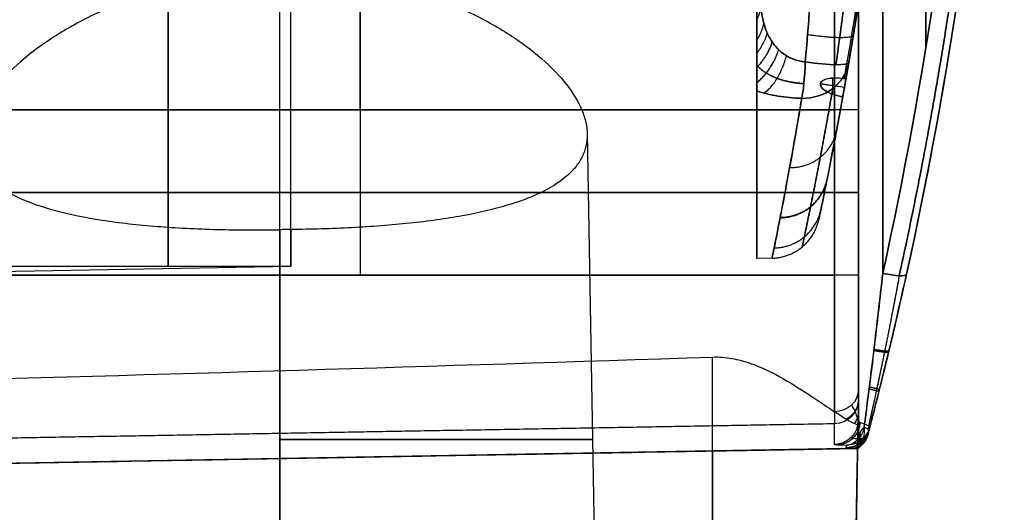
# Model space of a CAD drawing. Header units: millimetres. Extents: x 0 to 284, y -110 to 65.
# Tile 236 of 256: x 264 to 284, y -41 to -31. Entities that reach past the tile are written whole.
import ezdxf

# ---------------------------------------------------------------- set-up
doc = ezdxf.new("R2010")
doc.units = ezdxf.units.MM
doc.layers.add('Layer 01', color=18, linetype='Continuous', true_color=0x000000)

# ---------------------------------------------------------------- blocks, each defined once
blk = doc.blocks.new('Block 01')
at = {"layer": 'Layer 01'}
for p, q in [((278.913, -35.652), (278.913, 35.652)), ((280.464, -31.947, 13.702), (280.464, -32.279, 12.901)), ((280.473, -32.282, -12.897), (280.473, -31.947, -13.707)), ((280.712, -32.144, 13.333), (280.217, -32.069, 13.302)), ((280.712, -32.145, -13.331), (280.217, -32.07, -13.3)), ((270.754, -32.6, 26.234), (270.754, -36, 26.234)), ((270.754, -32.6, -26.234), (270.754, -36, -26.234)), ((275.422, -33.096, -13.7), (275.7, -49, -13.7)), ((280.509, -34.3, 26.063), (261, -34.3, 26.404)), ((261, -34.3, -26.404), (280.509, -34.3, -26.063)), ((269.326, -35.82), (258.18, -35.82)), ((269.326, -35.82), (259, -36)), ((279.224, -35.647), (278.913, -35.652)), ((269.1, -37.958, -25.61), (269.1, -50, -25.4)), ((280.742, -39.559), (246.5, -40.157)), ((280.983, -39.544, -13.7), (280.8, -50, -13.7)), ((269.1, -50, -2), (269.1, -39.763, -1.821))]:
    blk.add_line(p, q, dxfattribs=at)
at = {"layer": 'Layer 01', "extrusion": (-1, 0, 0)}
for centre, radius, start, end in [((0, 0, -266.805), 35.82, 270, 90), ((32.6, -32.6, -281), 7.036, 90, 180), ((32.6, -32.6, -280.509), 6.537, 90, 180), ((32.6, 32.6, -280.509), 6.537, 180, 270), ((36, 23, -281), 2.564, 5.2051, 90)]:
    blk.add_arc(centre, radius, start, end, dxfattribs=at)
at = {"layer": 'Layer 01', "extrusion": (-1, -1.87451e-18, 1.52238e-18)}
blk.add_arc((0, 0, -269.326), 35.82, 348.1634, 90, dxfattribs=at)
at = {"layer": 'Layer 01', "extrusion": (1, 0, 0)}
for centre, radius, start, end in [((0, 0, 278.913), 35.077, 113.8177, 151.2374), ((-32.6, 32.6, 281), 7.036, 270, 0), ((-32.6, 32.6, 270.754), 6.366, 270, 360), ((-32.6, -32.6, 270.754), 6.366, 360, 90)]:
    blk.add_arc(centre, radius, start, end, dxfattribs=at)
at = {"layer": 'Layer 01', "extrusion": (0, 0, -1)}
for centre, radius, start, end in [((-198.125, -17.5), 83.875, 180, 191.94096), ((-198.125, -17.5), 85.875, 180, 194.62709), ((-280.733, -39.059, -4.187), 0.5, 194.6271, 269)]:
    blk.add_arc(centre, radius, start, end, dxfattribs=at)
at = {"layer": 'Layer 01', "extrusion": (-1, 3.63312e-17, 2.28973e-16)}
blk.add_arc((0, 181.359, -281), 201.859, 276.79297, 281.23899, dxfattribs=at)
at = {"layer": 'Layer 01', "extrusion": (-1, 3.66863e-17, -2.32609e-16)}
blk.add_arc((0, -181.359, -281), 201.859, 78.86762, 83.20703, dxfattribs=at)
at = {"layer": 'Layer 01', "extrusion": (-1, -9.13859e-18, 0)}
blk.add_arc((0, -181.359, -281), 201.859, 78.86762, 83.20703, dxfattribs=at)
at = {"layer": 'Layer 01', "extrusion": (1, 4.35489e-17, 2.89998e-16)}
blk.add_arc((0, 181.359, 281.5), 201.359, 259.71243, 263.20703, dxfattribs=at)
at = {"layer": 'Layer 01', "extrusion": (1, -4.39498e-17, 2.92668e-16)}
blk.add_arc((0, -181.359, 281.5), 201.359, 96.79297, 100.28757, dxfattribs=at)
at = {"layer": 'Layer 01', "extrusion": (1, 1.78699e-47, 1.78699e-47)}
blk.add_arc((-32.6, -32.6, 281), 7.036, 360, 90, dxfattribs=at)
at = {"layer": 'Layer 01', "extrusion": (3.52661e-14, -0.481182, 0.876621)}
blk.add_arc((278, -34.668), 1, 335.8727, 360, dxfattribs=at)
at = {"layer": 'Layer 01', "extrusion": (4.16203e-13, 0.481182, 0.876621)}
blk.add_arc((-278, 34.668), 1, 155.8727, 180, dxfattribs=at)
at = {"layer": 'Layer 01', "extrusion": (0.994958, -0.025573, 0.096974)}
blk.add_arc((-24.256, -41.634, 277.804), 1, 204.8667, 261.0545, dxfattribs=at)
at = {"layer": 'Layer 01', "extrusion": (0.994958, -0.025573, -0.096974)}
blk.add_arc((-24.256, 41.634, 277.804), 1, 98.9455, 155.1333, dxfattribs=at)
at = {"layer": 'Layer 01', "extrusion": (-0.071522, -0.418652, 0.905326)}
blk.add_arc((281.118, 8.43, -19.97), 1, 279.7945, 360, dxfattribs=at)
at = {"layer": 'Layer 01', "extrusion": (-0.071522, -0.418652, -0.905326)}
blk.add_arc((281.118, -8.43, -19.97), 1, 360, 80.2055, dxfattribs=at)
at = {"layer": 'Layer 01', "extrusion": (0.166712, 0.975848, -0.141167)}
blk.add_arc((-281.118, -12.079, 17.999), 1, 180, 263.2783, dxfattribs=at)
at = {"layer": 'Layer 01', "extrusion": (0.166712, 0.975848, 0.141167)}
blk.add_arc((-281.118, 12.079, 17.999), 1, 96.7217, 180, dxfattribs=at)
at = {"layer": 'Layer 01', "extrusion": (0.161736, 0.911716, -0.377645)}
blk.add_arc((-282.011, 18.893, 11.06), 0.5, 270.0244, 89.9663, dxfattribs=at)
at = {"layer": 'Layer 01', "extrusion": (0.161736, 0.911716, 0.377645)}
for start, end in [(273.8327, 89.9756), (270.0337, 273.8327)]:
    blk.add_arc((-282.011, -18.893, 11.06), 0.5, start, end, dxfattribs=at)
at = {"layer": 'Layer 01', "extrusion": (1, 3.64562e-15, 5.08611e-30)}
blk.add_arc((0, 0, 278.913), 35.652, 154.6241, 205.3759, dxfattribs=at)
at = {"layer": 'Layer 01', "extrusion": (8.67747e-30, 1, -6.10623e-16)}
blk.add_arc((-280.5, -25.564, -32.6), 0.5, 180, 269, dxfattribs=at)
at = {"layer": 'Layer 01', "extrusion": (-1.08445e-17, -1, -1.06568e-17)}
blk.add_arc((280.5, 25.564, 32.6), 0.5, 0, 89, dxfattribs=at)
at = {"layer": 'Layer 01', "extrusion": (0, 1, -3.55271e-15)}
blk.add_arc((-280.5, -25.564, -34.3), 0.5, 180, 269, dxfattribs=at)
at = {"layer": 'Layer 01', "extrusion": (0, 1, 3.55271e-15)}
blk.add_arc((-280.5, 25.564, -34.3), 0.5, 91, 180, dxfattribs=at)
at = {"layer": 'Layer 01', "extrusion": (-1.08445e-17, 1, 1.06568e-17)}
blk.add_arc((-280.5, -25.564, -36), 0.5, 180, 269, dxfattribs=at)
at = {"layer": 'Layer 01', "extrusion": (1, 9.13859e-18, 1.40214e-17)}
blk.add_arc((-36, -23, 280.509), 3.063, 203.8106, 270, dxfattribs=at)
at = {"layer": 'Layer 01', "extrusion": (6.21374e-16, -1, 6.10623e-16)}
blk.add_arc((280.5, 25.564, 36), 0.5, 360, 89, dxfattribs=at)
at = {"layer": 'Layer 01', "extrusion": (1, -6.82357e-21, 7.47344e-21)}
blk.add_arc((-36, 23, 280.509), 3.063, 90, 174.7949, dxfattribs=at)
at = {"layer": 'Layer 01', "extrusion": (-1, 6.01315e-19, 9.22602e-19)}
blk.add_arc((36, -23, -281), 2.564, 270, 336.1894, dxfattribs=at)
at = {"layer": 'Layer 01', "extrusion": (-1, -7.52144e-20, 8.23777e-20)}
blk.add_arc((36, 23, -281), 2.564, 5.2051, 90, dxfattribs=at)
at = {"layer": 'Layer 01', "extrusion": (0.211879, 0.961585, -0.174534)}
blk.add_arc((-282.624, -11.563, 27.991), 0.5, 180, 267.7976, dxfattribs=at)
at = {"layer": 'Layer 01', "extrusion": (0.211879, 0.961585, 0.174534)}
blk.add_arc((-282.624, 11.563, 27.991), 0.5, 92.2024, 180, dxfattribs=at)
at = {"layer": 'Layer 01', "extrusion": (-6.634e-15, 0.403715, -0.914885)}
blk.add_arc((-280.5, -44.785, 6.509), 0.5, 180, 269, dxfattribs=at)
at = {"layer": 'Layer 01', "extrusion": (-1.67726e-17, -0.090722, -0.995876)}
blk.add_arc((280.5, 40.502, -19.639), 0.5, 0, 89, dxfattribs=at)
at = {"layer": 'Layer 01', "extrusion": (-1, -3.12179e-17, 2.01369e-18)}
blk.add_arc((-84.75, 12, -281), 123.814, 2.1763, 5.20512, dxfattribs=at)
at = {"layer": 'Layer 01', "extrusion": (-4.09382e-14, 0.418847, -0.908057)}
blk.add_arc((-280.5, -44.923, 4.784), 0.5, 180, 214.1967, dxfattribs=at)
at = {"layer": 'Layer 01', "extrusion": (-1.5678e-15, -0.037975, -0.999279)}
blk.add_arc((280.5, 39.58, -15.21), 0.5, 0, 89, dxfattribs=at)
at = {"layer": 'Layer 01', "extrusion": (-1, -6.53938e-12, 4.21819e-13)}
blk.add_arc((-84.75, 12, -280.509), 124.313, 2.1763, 5.20512, dxfattribs=at)
at = {"layer": 'Layer 01', "extrusion": (0.653064, -0.013215, -0.757187)}
blk.add_arc((-33.306, 223.601, 171.73), 0.5, 96.4893, 177.1486, dxfattribs=at)
at = {"layer": 'Layer 01', "extrusion": (-2.93562e-14, 0.077908, -0.996961)}
blk.add_arc((-280.5, -40.646, 19.485), 0.5, 180, 191.3508, dxfattribs=at)
at = {"layer": 'Layer 01', "extrusion": (-0.250515, -0.963016, 0.099208)}
blk.add_arc((281.524, 19.213, -31.191), 0.5, 0, 40.71, dxfattribs=at)
at = {"layer": 'Layer 01', "extrusion": (-2.57498e-16, -8.61103e-16, -1)}
blk.add_arc((-280.733, -39.059, 3.627), 0.5, 194.6271, 269, dxfattribs=at)
at = {"layer": 'Layer 01', "extrusion": (7.30508e-17, -4.84681e-15, -1)}
blk.add_arc((-280.733, -39.059, -12), 0.5, 194.6271, 269, dxfattribs=at)
at = {"layer": 'Layer 01', "extrusion": (8.421e-16, -0.032499, -0.999472)}
blk.add_arc((280.75, 39.494, -14.748), 0.5, 14.5423, 89, dxfattribs=at)
at = {"layer": 'Layer 01', "extrusion": (-0.008492, -0.032646, -0.999431)}
blk.add_arc((281.524, -32.384, -17.126), 0.5, 0, 74.4264, dxfattribs=at)
at = {"layer": 'Layer 01', "extrusion": (-8.12425e-15, 1.19435e-14, -1)}
blk.add_arc((-280.714, -39.134, 12), 0.5, 194.6785, 237.4944, dxfattribs=at)
at = {"layer": 'Layer 01', "extrusion": (-6.1468e-13, 4.4801e-13, -1)}
blk.add_arc((-280.714, -39.134, 4.8), 0.5, 194.6785, 237.4944, dxfattribs=at)
at = {"layer": 'Layer 01'}
blk.add_arc((280.714, -39.134, -8.4), 0.5, 302.5056, 345.3215, dxfattribs=at)
at = {"layer": 'Layer 01', "extrusion": (-0.629784, -0.340653, -0.698089)}
blk.add_arc((167.916, -170.882, -152.306), 0.5, 298.31, 357.7656, dxfattribs=at)
at = {"layer": 'Layer 01', "extrusion": (0.013945, -0.024183, 0.99961)}
blk.add_arc((223.688, -174.451, -11.165), 0.5, 270, 315.5239, dxfattribs=at)
at = {"layer": 'Layer 01', "extrusion": (0.009894, 0.037917, -0.999232)}
blk.add_arc((-281.499, 32.438, 17.315), 0.5, 180, 225.4277, dxfattribs=at)
at = {"layer": 'Layer 01', "extrusion": (-0.013945, 0.024183, -0.99961)}
for start, end in [(224.679, 270), (224.4761, 224.6733)]:
    blk.add_arc((-223.688, -174.451, 11.165), 0.5, start, end, dxfattribs=at)
at = {"layer": 'Layer 01', "extrusion": (-0.250825, -0.961215, -0.114683)}
for start, end in [(320.6127, 358.8719), (358.8719, 360)]:
    blk.add_arc((281.499, -19.72, -31.035), 0.5, start, end, dxfattribs=at)
at = {"layer": 'Layer 01', "extrusion": (0, -1, 2.45985e-15)}
blk.add_arc((269.1, -13.7, 39.372), 6.432, 270, 90, dxfattribs=at)
at = {"layer": 'Layer 01', "extrusion": (-2.79448e-13, 0.034791, -0.999395)}
blk.add_arc((-280.5, -39.897, 15.25), 0.5, 180, 194.6144, dxfattribs=at)
at = {"layer": 'Layer 01', "extrusion": (9.25075e-12, -0.382683, -0.92388)}
blk.add_open_spline([(280.711, -31.959, 13.779), (281.139, -29.546, 12.779), (281.461, -27.109, 11.77), (281.892, -22.216, 9.744), (282, -19.76, 8.726), (282, -17.309, 7.711)], degree=3, knots=[0, 0, 0, 0, 8.047083, 8.047083, 16.094164, 16.094164, 16.094164, 16.094164], dxfattribs=at)
at = {"layer": 'Layer 01', "extrusion": (-1.65692e-12, 0.382683, -0.92388)}
blk.add_open_spline([(280.711, -31.959, -13.779), (281.139, -29.546, -12.779), (281.461, -27.109, -11.77), (281.892, -22.217, -9.744), (282, -19.761, -8.727), (282, -17.31, -7.711)], degree=3, knots=[0, 0, 0, 0, 8.047083, 8.047083, 16.092858, 16.092858, 16.092858, 16.092858], dxfattribs=at)
at = {"layer": 'Layer 01'}
for points, degree in [([(282, -17.5, -7.79), (282, -22.339, -9.794), (281.581, -27.176, -11.797), (280.745, -31.953, -13.775)], 3), ([(280.745, -31.953, 13.775), (281.581, -27.176, 11.797), (282, -22.339, 9.794), (282, -17.5, 7.79)], 3), ([(282, -17.691, 6.787), (281.989, -22.596, 8.818), (281.547, -27.498, 10.849), (280.677, -32.336, 12.854)], 3), ([(280.677, -32.336, -12.854), (281.547, -27.498, -10.849), (281.989, -22.596, -8.818), (282, -17.691, -6.787)], 3), ([(281.5, -35.96, -16.763), (282.377, -31.972, -17.487), (282.969, -27.925, -18.097), (283.27, -23.817, -18.586)], 3), ([(283.27, -23.817, 18.586), (282.969, -27.925, 18.097), (282.377, -31.972, 17.487), (281.5, -35.96, 16.763)], 3), ([(283.769, -23.795, -18.09), (283.466, -27.916, -17.602), (282.87, -31.977, -16.993), (281.988, -35.979, -16.271)], 3), ([(281.988, -35.979, 16.271), (282.87, -31.977, 16.993), (283.466, -27.916, 17.602), (283.769, -23.795, 18.09)], 3), ([(269.1, -49, -20.3), (269.1, -39.373, -20.132), (269.1, -29.745, -19.964)], 2), ([(279.908, -31.614, -15.482), (279.94, -31.239, -15.539), (279.971, -30.864, -15.597), (280, -30.488, -15.655)], 3), ([(280, -30.488, 15.655), (279.971, -30.864, 15.597), (279.94, -31.239, 15.539), (279.908, -31.614, 15.482)], 3), ([(280.988, -30.49, -14.667), (280.929, -30.869, -14.609), (280.867, -31.247, -14.553), (280.802, -31.624, -14.499)], 3), ([(280.802, -31.624, 14.499), (280.867, -31.247, 14.553), (280.929, -30.869, 14.609), (280.988, -30.49, 14.667)], 3), ([(280.802, -31.624, 14.499), (280.783, -31.737, 14.258), (280.764, -31.846, 14.017), (280.745, -31.953, 13.775)], 3), ([(280.745, -31.953, -13.775), (280.764, -31.846, -14.018), (280.783, -31.737, -14.259), (280.802, -31.624, -14.499)], 3), ([(280.745, -31.953, -13.775), (280.745, -31.957, -13.777), (280.744, -31.961, -13.779), (280.743, -31.964, -13.78)], 3), ([(280.743, -31.964, 13.78), (280.744, -31.961, 13.779), (280.745, -31.957, 13.777), (280.745, -31.953, 13.775)], 3), ([(280.509, -32.6, 26.063), (270.754, -32.6, 26.234), (261, -32.6, 26.404)], 2), ([(261, -32.6, -26.404), (270.754, -32.6, -26.234), (280.509, -32.6, -26.063)], 2), ([(280.509, -36, -26.063), (280.509, -34.3, -26.063), (280.509, -32.6, -26.063)], 2), ([(280.509, -32.6, 26.063), (280.509, -34.3, 26.063), (280.509, -36, 26.063)], 2), ([(281, -32.6, -25.564), (281, -34.3, -25.564), (281, -36, -25.564)], 2), ([(281, -36, 25.564), (281, -34.3, 25.564), (281, -32.6, 25.564)], 2), ([(269.326, -35.058, -7.347), (269.288, -35.059, -7.346), (269.213, -35.061, -7.344), (269.138, -35.062, -7.343), (269.1, -35.063, -7.343)], 3), ([(269.1, -35.063, -7.343), (269.1, -42.032, -7.222), (269.1, -49, -7.1)], 2), ([(261, -36, 26.404), (270.754, -36, 26.234), (280.509, -36, 26.063)], 2), ([(280.509, -36, -26.063), (270.754, -36, -26.234), (261, -36, -26.404)], 2), ([(278, -50, -25.4), (278, -43.839, -25.508), (278, -37.678, -25.615)], 2), ([(280.509, -39.051, 23.278), (270.509, -39.225, 23.294), (260.509, -39.398, 23.31)], 2), ([(281.125, -39.058, 16.348), (281.042, -39.036, 16.448), (281, -39.006, 16.574), (281, -38.974, 16.702)], 3), ([(280.99, -39.102, -22.6), (280.895, -44.551, -22.6), (280.8, -50, -22.6)], 2), ([(281.218, -39.183, -16.031), (281.204, -39.234, -14.688), (281.197, -39.26, -13.344), (281.197, -39.26, -12)], 3), ([(281.197, -39.26, -12), (281.197, -39.26, -8.4), (281.197, -39.26, -4.8)], 2), ([(281.217, -39.186, 12), (281.217, -39.186, 13.342), (281.223, -39.164, 14.683), (281.234, -39.12, 16.024)], 3), ([(281.217, -39.186, -3.627), (281.217, -39.186, 4.187), (281.217, -39.186, 12)], 2), ([(280.759, -39.493, 16.04), (280.596, -39.49, 16.229), (280.509, -39.483, 16.472), (280.509, -39.474, 16.721)], 3), ([(246.5, -40.157, 12), (263.621, -39.858, 12), (280.742, -39.559, 12)], 2), ([(260.2, -39.918, -1.824), (269.1, -39.763, -1.821), (278, -39.607, -1.819)], 2), ([(278, -39.607, -1.819), (278, -44.804, -1.909), (278, -50, -2)], 2), ([(280.742, -39.559, 12), (280.742, -39.559, 13.347), (280.747, -39.537, 14.694), (280.759, -39.493, 16.04)], 3), ([(280.742, -39.559, -3.627), (280.742, -39.559, 4.187), (280.742, -39.559, 12)], 2), ([(280.8, -50, -4.8), (280.891, -44.778, -4.8), (280.982, -39.555, -4.8)], 2), ([(280.982, -39.555, -4.8), (280.982, -39.555, -8.4), (280.982, -39.555, -12)], 2)]:
    blk.add_open_spline(points, degree=degree, dxfattribs=at)
for points, weights in [([(283.621, -23.825, -18.44), (283.318, -27.941, -17.95), (282.723, -31.997, -17.34), (281.839, -36.008, -16.612)], [0.855082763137, 0.856345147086, 0.858099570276, 0.860282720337]), ([(281.839, -36.008, 16.612), (282.723, -31.997, 17.34), (283.318, -27.941, 17.95), (283.621, -23.825, 18.44)], [0.860282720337, 0.858099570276, 0.856345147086, 0.855082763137]), ([(280.537, -31.674, -15.156), (280.591, -31.298, -15.222), (280.642, -30.923, -15.29), (280.69, -30.551, -15.357)], [0.873672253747, 0.86826724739, 0.862943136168, 0.857715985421]), ([(280.69, -30.551, 15.357), (280.642, -30.923, 15.29), (280.591, -31.298, 15.222), (280.537, -31.674, 15.156)], [0.857715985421, 0.862943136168, 0.86826724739, 0.873672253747]), ([(280.996, -39.406, -16.631), (280.996, -39.334, -18.621), (280.997, -39.216, -20.609), (280.998, -39.053, -22.596)], [0.995939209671, 0.996266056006, 0.996803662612, 0.997549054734]), ([(281.002, -39.364, 16.247), (280.896, -39.355, 16.381), (280.847, -39.341, 16.551), (280.857, -39.325, 16.715)], [0.881166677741, 0.875031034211, 0.866342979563, 0.856625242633]), ([(281.042, -39.452, 12), (281.042, -39.452, 13.345), (281.048, -39.43, 14.69), (281.059, -39.387, 16.034)], [0.898336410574, 0.898336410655, 0.898289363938, 0.898195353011]), ([(281.131, -39.36, -16.038), (281.122, -39.405, -14.696), (281.118, -39.428, -13.346), (281.118, -39.428, -12)], [0.961222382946, 0.964083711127, 0.965501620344, 0.965502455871])]:
    blk.add_rational_spline(points, weights, degree=3, dxfattribs=at)
at = {"layer": 'Layer 01', "extrusion": (1, -1.08958e-13, 7.88018e-13)}
blk.add_rational_spline([(282.385, -31.331, 17.547), (282.385, -27.584, 18.138), (282.385, -23.817, 18.586)], [0.99977555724, 0.999707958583, 0.99999516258], degree=2, dxfattribs=at)
at = {"layer": 'Layer 01', "extrusion": (-1, 4.7056e-14, 3.95036e-13)}
blk.add_rational_spline([(282.385, -23.817, -18.586), (282.385, -27.584, -18.138), (282.385, -31.331, -17.547)], [0.99999516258, 0.999707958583, 0.99977555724], degree=2, dxfattribs=at)
at = {"layer": 'Layer 01'}
for points, knots in [([(269.1, -29.745, -19.964), (268.669, -29.754, -19.964), (268.243, -29.792, -19.921), (267.611, -29.892, -19.791), (267.403, -29.932, -19.737), (266.999, -30.024, -19.61), (266.803, -30.075, -19.538), (266.421, -30.188, -19.374), (266.234, -30.25, -19.284), (265.872, -30.383, -19.085), (265.696, -30.455, -18.977), (265.193, -30.677, -18.634), (264.887, -30.838, -18.378), (264.47, -31.091, -17.958), (264.337, -31.178, -17.812), (264.086, -31.356, -17.506), (263.967, -31.447, -17.347), (263.637, -31.719, -16.859), (263.45, -31.902, -16.518), (263.14, -32.268, -15.803), (263.017, -32.453, -15.426), (262.843, -32.811, -14.656), (262.792, -32.985, -14.263), (262.772, -33.236, -13.662), (262.775, -33.319, -13.46), (262.8, -33.478, -13.057), (262.823, -33.555, -12.856), (262.919, -33.779, -12.257), (263.023, -33.919, -11.858), (263.311, -34.177, -11.078), (263.493, -34.292, -10.704), (263.934, -34.499, -9.99), (264.195, -34.591, -9.647), (264.777, -34.747, -9.028), (265.098, -34.812, -8.748), (265.628, -34.894, -8.374), (265.812, -34.918, -8.258), (266.188, -34.96, -8.048), (266.38, -34.979, -7.952), (266.774, -35.01, -7.781), (266.976, -35.023, -7.705), (267.389, -35.044, -7.574), (267.602, -35.053, -7.519), (268.238, -35.069, -7.387), (268.667, -35.071, -7.343), (269.1, -35.063, -7.343)], [-20.787887, -20.787887, -20.787887, -20.787887, -19.488644, -19.488644, -18.839023, -18.839023, -18.189401, -18.189401, -17.53978, -17.53978, -16.890158, -16.890158, -15.590915, -15.590915, -14.941294, -14.941294, -14.291672, -14.291672, -12.99243, -12.99243, -11.693187, -11.693187, -10.393944, -10.393944, -9.744322, -9.744322, -9.094701, -9.094701, -7.795458, -7.795458, -6.496215, -6.496215, -5.196972, -5.196972, -3.897729, -3.897729, -3.248107, -3.248107, -2.598486, -2.598486, -1.948864, -1.948864, -1.299243, -1.299243, 0, 0, 0, 0]), ([(269.326, -29.743, -19.96), (269.536, -29.748, -19.952), (269.746, -29.76, -19.934), (270.164, -29.798, -19.877), (270.374, -29.825, -19.838), (270.984, -29.922, -19.692), (271.374, -30.011, -19.556), (272.121, -30.232, -19.212), (272.47, -30.362, -19.008), (273.116, -30.647, -18.544), (273.416, -30.805, -18.281), (273.954, -31.133, -17.717), (274.192, -31.304, -17.414), (274.613, -31.655, -16.768), (274.794, -31.835, -16.424), (275.087, -32.189, -15.719), (275.201, -32.365, -15.354), (275.323, -32.626, -14.788), (275.355, -32.712, -14.595), (275.401, -32.882, -14.209), (275.415, -32.965, -14.016), (275.431, -33.208, -13.434), (275.405, -33.363, -13.045), (275.311, -33.584, -12.458), (275.27, -33.657, -12.261), (275.169, -33.795, -11.873), (275.109, -33.862, -11.682), (274.903, -34.053, -11.117), (274.73, -34.17, -10.753), (274.412, -34.33, -10.226), (274.296, -34.381, -10.053), (274.049, -34.476, -9.722), (273.918, -34.52, -9.563), (273.502, -34.645, -9.106), (273.194, -34.716, -8.827), (272.514, -34.84, -8.326), (272.153, -34.89, -8.112), (271.583, -34.95, -7.847), (271.388, -34.968, -7.767), (270.988, -34.998, -7.628), (270.783, -35.011, -7.567), (270.166, -35.043, -7.419), (269.749, -35.055, -7.362), (269.326, -35.058, -7.347)], [0, 0, 0, 0, 0.634872, 0.634872, 1.269744, 1.269744, 2.539488, 2.539488, 3.809233, 3.809233, 5.078977, 5.078977, 6.348721, 6.348721, 7.618465, 7.618465, 8.888209, 8.888209, 9.523081, 9.523081, 10.157953, 10.157953, 11.427698, 11.427698, 12.06257, 12.06257, 12.697442, 12.697442, 13.967186, 13.967186, 14.602058, 14.602058, 15.23693, 15.23693, 16.506674, 16.506674, 17.776418, 17.776418, 18.411291, 18.411291, 19.046163, 19.046163, 20.315907, 20.315907, 20.315907, 20.315907]), ([(279, -30.391, -16.682), (279, -30.521, -16.565), (279.013, -30.65, -16.447), (279.072, -30.9, -16.212), (279.117, -31.023, -16.094), (279.25, -31.252, -15.868), (279.338, -31.36, -15.758), (279.518, -31.493, -15.619), (279.585, -31.53, -15.578), (279.737, -31.589, -15.514), (279.82, -31.608, -15.491), (279.908, -31.614, -15.482)], [0, 0, 0, 0, 0.525665, 0.525665, 1.05133, 1.05133, 1.576995, 1.576995, 1.839827, 1.839827, 2.10266, 2.10266, 2.10266, 2.10266]), ([(279.908, -31.614, 15.482), (279.734, -31.602, 15.5), (279.576, -31.535, 15.575), (279.337, -31.359, 15.759), (279.249, -31.251, 15.869), (279.117, -31.022, 16.095), (279.072, -30.899, 16.213), (279.013, -30.649, 16.448), (279, -30.521, 16.565), (279, -30.391, 16.682)], [0, 0, 0, 0, 0.527688, 0.527688, 1.055376, 1.055376, 1.583064, 1.583064, 2.110752, 2.110752, 2.110752, 2.110752]), ([(280.711, -32.15, 13.317), (280.553, -33.039, 11.215), (280.419, -33.713, 9.044), (280.304, -34.283, 6.242), (280.283, -34.383, 5.676), (280.248, -34.555, 4.543), (280.233, -34.627, 3.975), (280.197, -34.798, 2.267), (280.185, -34.855, 1.123), (280.185, -34.852, -2.323), (280.235, -34.621, -4.579), (280.372, -33.945, -7.906), (280.428, -33.664, -9.005), (280.558, -32.99, -11.183), (280.632, -32.596, -12.263), (280.711, -32.15, -13.317)], [0, 0, 0, 0, 6.853495, 6.853495, 8.566869, 8.566869, 10.280242, 10.280242, 13.70699, 13.70699, 20.560484, 20.560484, 23.987232, 23.987232, 27.413979, 27.413979, 27.413979, 27.413979]), ([(278.913, -32.213, 15.279), (279.044, -32.256, 15.182), (279.19, -32.292, 15.098), (279.499, -32.343, 14.976), (279.664, -32.359, 14.934), (279.834, -32.364, 14.917)], [0, 0, 0, 0, 0.509662, 0.509662, 1.019324, 1.019324, 1.019324, 1.019324]), ([(279.834, -32.364, -14.917), (279.666, -32.36, -14.934), (279.5, -32.344, -14.975), (279.189, -32.292, -15.099), (279.045, -32.257, -15.181), (278.913, -32.213, -15.279)], [0, 0, 0, 0, 0.509677, 0.509677, 1.019354, 1.019354, 1.019354, 1.019354]), ([(279.834, -32.364, 14.917), (279.654, -33.446, 12.577), (279.499, -34.262, 10.154), (279.337, -35.091, 6.391), (279.295, -35.301, 5.113), (279.238, -35.578, 2.553), (279.224, -35.648, 1.267), (279.225, -35.645, -2.608), (279.283, -35.365, -5.143), (279.444, -34.544, -8.876), (279.509, -34.203, -10.108), (279.66, -33.382, -12.549), (279.744, -32.905, -13.747), (279.834, -32.364, -14.917)], [-30.857498, -30.857498, -30.857498, -30.857498, -23.143124, -23.143124, -19.285937, -19.285937, -15.428749, -15.428749, -7.714375, -7.714375, -3.857187, -3.857187, 0, 0, 0, 0]), ([(281.117, -39.119, -16.346), (281.153, -38.854, -16.355), (281.187, -38.589, -16.378), (281.254, -38.061, -16.434), (281.287, -37.798, -16.468), (281.382, -37.008, -16.58), (281.442, -36.484, -16.668), (281.5, -35.96, -16.763)], [0, 0, 0, 0, 0.802849, 0.802849, 1.605697, 1.605697, 3.211395, 3.211395, 3.211395, 3.211395]), ([(281.5, -35.96, 16.763), (281.444, -36.474, 16.67), (281.384, -36.988, 16.583), (281.291, -37.762, 16.473), (281.259, -38.021, 16.439), (281.193, -38.538, 16.383), (281.16, -38.798, 16.359), (281.125, -39.058, 16.348)], [0, 0, 0, 0, 1.574945, 1.574945, 2.362417, 2.362417, 3.14989, 3.14989, 3.14989, 3.14989]), ([(281.988, -35.979, -16.271), (281.871, -36.51, -16.175), (281.749, -37.043, -16.096), (281.556, -37.845, -16.022), (281.49, -38.113, -16.004), (281.356, -38.648, -15.993), (281.287, -38.917, -15.999), (281.218, -39.183, -16.031)], [0, 0, 0, 0, 1.657708, 1.657708, 2.486561, 2.486561, 3.315415, 3.315415, 3.315415, 3.315415]), ([(281.234, -39.12, 16.024), (281.302, -38.858, 15.997), (281.369, -38.596, 15.993), (281.5, -38.071, 16.007), (281.565, -37.808, 16.025), (281.753, -37.022, 16.099), (281.873, -36.5, 16.177), (281.988, -35.979, 16.271)], [0, 0, 0, 0, 0.812446, 0.812446, 1.624892, 1.624892, 3.249785, 3.249785, 3.249785, 3.249785]), ([(278, -37.678, -25.615), (278.136, -37.674, -25.615), (278.268, -37.684, -25.606), (278.528, -37.73, -25.57), (278.656, -37.765, -25.544), (279.025, -37.894, -25.443), (279.251, -38.009, -25.348), (279.669, -38.247, -25.11), (279.861, -38.37, -24.97), (280.214, -38.603, -24.637), (280.372, -38.712, -24.449), (280.509, -38.803, -24.237)], [-3.224507, -3.224507, -3.224507, -3.224507, -2.821443, -2.821443, -2.41838, -2.41838, -1.612253, -1.612253, -0.806127, -0.806127, 0, 0, 0, 0]), ([(280.914, -39.044, -23.277), (280.873, -39.028, -23.454), (280.818, -38.999, -23.621), (280.682, -38.917, -23.941), (280.6, -38.864, -24.094), (280.509, -38.803, -24.237)], [-1.07913, -1.07913, -1.07913, -1.07913, -0.539565, -0.539565, 0, 0, 0, 0]), ([(280.99, -39.102, -22.6), (280.99, -39.092, -22.715), (280.984, -39.083, -22.829), (280.958, -39.063, -23.055), (280.939, -39.053, -23.167), (280.914, -39.044, -23.277)], [-0.6859612, -0.6859612, -0.6859612, -0.6859612, -0.3429806, -0.3429806, 0, 0, 0, 0]), ([(281, -39.343, -16.629), (281, -39.351, -16.596), (281.003, -39.333, -16.564), (281.015, -39.291, -16.514), (281.022, -39.268, -16.492), (281.05, -39.198, -16.428), (281.077, -39.152, -16.387), (281.117, -39.119, -16.346)], [-0.4018862, -0.4018862, -0.4018862, -0.4018862, -0.3014147, -0.3014147, -0.2009431, -0.2009431, 0, 0, 0, 0])]:
    blk.add_open_spline(points, degree=3, knots=knots, dxfattribs=at)
at = {"layer": 'Layer 01', "extrusion": (1, -4.87256e-13, 4.4581e-13)}
blk.add_open_spline([(278.913, -30.749, 16.878), (278.913, -30.837, 16.718), (278.913, -30.964, 16.589), (278.913, -31.235, 16.347), (278.913, -31.379, 16.234), (278.913, -31.654, 15.996), (278.913, -31.787, 15.872), (278.913, -32.025, 15.599), (278.913, -32.131, 15.451), (278.913, -32.213, 15.279)], degree=3, knots=[0, 0, 0, 0, 0.547551, 0.547551, 1.095102, 1.095102, 1.642654, 1.642654, 2.190205, 2.190205, 2.190205, 2.190205], dxfattribs=at)
at = {"layer": 'Layer 01', "extrusion": (1, 1.16566e-12, 1.06651e-12)}
blk.add_open_spline([(278.913, -32.213, -15.279), (278.913, -32.055, -15.611), (278.913, -31.795, -15.874), (278.913, -31.381, -16.231), (278.913, -31.238, -16.345), (278.913, -30.967, -16.586), (278.913, -30.839, -16.715), (278.913, -30.749, -16.878)], degree=3, knots=[0, 0, 0, 0, 1.09886, 1.09886, 1.64829, 1.64829, 2.19772, 2.19772, 2.19772, 2.19772], dxfattribs=at)
at = {"layer": 'Layer 01', "extrusion": (0.270088, -0.439075, -0.856893)}
blk.add_rational_spline([(278.913, -31.163, 16.412), (279.018, -31.003, 16.363), (279.055, -30.825, 16.283)], [0.907571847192, 0.934423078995, 0.999999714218], degree=2, dxfattribs=at)
at = {"layer": 'Layer 01', "extrusion": (-0.270975, 0.438884, -0.856711)}
blk.add_rational_spline([(278.913, -31.165, -16.41), (279.019, -31.004, -16.362), (279.056, -30.826, -16.282)], [0.907581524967, 0.934394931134, 0.999998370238], degree=2, dxfattribs=at)
at = {"layer": 'Layer 01', "extrusion": (0.413999, -0.403462, -0.81598)}
blk.add_rational_spline([(278.913, -31.434, 16.185), (279.064, -31.246, 16.169), (279.126, -31.025, 16.091)], [0.908660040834, 0.926468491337, 0.999995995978], degree=2, dxfattribs=at)
at = {"layer": 'Layer 01', "extrusion": (-0.414755, 0.403249, -0.815701)}
blk.add_rational_spline([(278.913, -31.436, -16.183), (279.065, -31.248, -16.168), (279.127, -31.026, -16.09)], [0.9086708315, 0.926409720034, 0.999995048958], degree=2, dxfattribs=at)
at = {"layer": 'Layer 01', "extrusion": (0.159895, 0.97618, -0.146651)}
blk.add_rational_spline([(279.955, -31.051, -15.568), (280.875, -31.192, -15.504), (280.897, -31.057, -14.581)], [1, 0.731254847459, 1], degree=2, dxfattribs=at)
at = {"layer": 'Layer 01', "extrusion": (0.159895, 0.97618, 0.146651)}
blk.add_rational_spline([(279.955, -31.051, 15.568), (280.875, -31.192, 15.504), (280.897, -31.057, 14.581)], [1, 0.73125484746, 1], degree=2, dxfattribs=at)
at = {"layer": 'Layer 01', "extrusion": (0.560554, -0.3564, -0.747502)}
blk.add_rational_spline([(278.913, -31.726, 15.924), (279.132, -31.503, 15.982), (279.227, -31.207, 15.912)], [0.915311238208, 0.911575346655, 0.999990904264], degree=2, dxfattribs=at)
at = {"layer": 'Layer 01', "extrusion": (-0.561543, 0.356039, -0.746931)}
blk.add_rational_spline([(278.913, -31.728, -15.922), (279.133, -31.505, -15.981), (279.228, -31.208, -15.911)], [0.915404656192, 0.911449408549, 0.999982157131], degree=2, dxfattribs=at)
at = {"layer": 'Layer 01', "extrusion": (-0.7067, 0.294923, -0.643114)}
blk.add_rational_spline([(278.913, -32.039, -15.569), (279.223, -31.797, -15.799), (279.36, -31.365, -15.752)], [0.946855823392, 0.88556329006, 0.999957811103], degree=2, dxfattribs=at)
at = {"layer": 'Layer 01', "extrusion": (0.706119, -0.295206, -0.643622)}
blk.add_rational_spline([(278.913, -32.038, 15.571), (279.222, -31.796, 15.8), (279.359, -31.365, 15.752)], [0.946612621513, 0.885703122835, 0.999975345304], degree=2, dxfattribs=at)
at = {"layer": 'Layer 01', "extrusion": (0.838308, -0.218841, -0.499349)}
blk.add_rational_spline([(279.058, -32.256, 15.181), (279.371, -32.046, 15.615), (279.52, -31.49, 15.622)], [0.999970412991, 0.866743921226, 1.0000485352], degree=2, dxfattribs=at)
at = {"layer": 'Layer 01', "extrusion": (-0.838994, 0.218361, -0.498405)}
blk.add_rational_spline([(279.06, -32.257, -15.18), (279.372, -32.046, -15.614), (279.521, -31.491, -15.621)], [1.0000077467, 0.866830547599, 0.999990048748], degree=2, dxfattribs=at)
at = {"layer": 'Layer 01'}
for points, weights, knots in [([(278.913, -31.689, 15.959), (278.918, -31.695, 15.949), (278.924, -31.701, 15.939), (278.98, -31.757, 15.846), (279.039, -31.803, 15.766), (279.172, -31.885, 15.622), (279.245, -31.922, 15.557), (279.49, -32.015, 15.388), (279.677, -32.052, 15.315), (279.878, -32.06, 15.293)], [0.913766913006, 0.914235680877, 0.914699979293, 0.918921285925, 0.922393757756, 0.92847594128, 0.931126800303, 0.937876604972, 0.940473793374, 0.94108856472], [1.645304, 1.645304, 1.645304, 1.645304, 1.697176, 1.697176, 2.12147, 2.12147, 2.545764, 2.545764, 3.394352, 3.394352, 3.394352, 3.394352]), ([(279.878, -32.06, -15.293), (279.681, -32.053, -15.314), (279.49, -32.015, -15.388), (279.247, -31.923, -15.556), (279.172, -31.886, -15.621), (279.04, -31.804, -15.765), (278.981, -31.758, -15.844), (278.925, -31.703, -15.937), (278.919, -31.697, -15.948), (278.913, -31.69, -15.958)], [0.941088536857, 0.940529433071, 0.937853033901, 0.931195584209, 0.928508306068, 0.922436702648, 0.919005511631, 0.91476461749, 0.914289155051, 0.913809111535], [0, 0, 0, 0, 0.848512, 0.848512, 1.272768, 1.272768, 1.697024, 1.697024, 1.750017, 1.750017, 1.750017, 1.750017]), ([(280.472, -32.16, 14.772), (280.289, -33.222, 12.479), (280.129, -34.034, 10.086), (279.961, -34.861, 6.356), (279.917, -35.071, 5.087), (279.858, -35.349, 2.547), (279.843, -35.419, 1.271), (279.843, -35.418, -2.575), (279.904, -35.138, -5.094), (280.07, -34.322, -8.794), (280.138, -33.982, -10.018), (280.293, -33.165, -12.441), (280.381, -32.69, -13.628), (280.472, -32.16, -14.772)], [0.88244526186, 0.885134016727, 0.887322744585, 0.889587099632, 0.890171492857, 0.890948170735, 0.891144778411, 0.89114141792, 0.890348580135, 0.888109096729, 0.887187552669, 0.885020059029, 0.883785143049, 0.88244526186], [0, 0, 0, 0, 7.71436, 7.71436, 11.571541, 11.571541, 15.428721, 15.428721, 23.143081, 23.143081, 27.000261, 27.000261, 30.857442, 30.857442, 30.857442, 30.857442]), ([(281.839, -36.008, -16.612), (281.746, -36.52, -16.5), (281.644, -37.045, -16.398), (281.481, -37.843, -16.282), (281.426, -38.106, -16.25), (281.312, -38.632, -16.205), (281.254, -38.894, -16.191), (281.194, -39.157, -16.198)], [0.860282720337, 0.880285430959, 0.899382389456, 0.92702755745, 0.93608313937, 0.95376197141, 0.962407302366, 0.970753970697], [0, 0, 0, 0, 1.657709, 1.657709, 2.486563, 2.486563, 3.315417, 3.315417, 3.315417, 3.315417]), ([(281.839, -36.008, 16.612), (281.747, -36.51, 16.502), (281.648, -37.025, 16.402), (281.489, -37.806, 16.287), (281.434, -38.065, 16.254), (281.323, -38.58, 16.208), (281.267, -38.837, 16.193), (281.208, -39.095, 16.197)], [0.860282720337, 0.879891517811, 0.898628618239, 0.925768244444, 0.93466272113, 0.952041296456, 0.960539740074, 0.968777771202], [0, 0, 0, 0, 1.624893, 1.624893, 2.43734, 2.43734, 3.249786, 3.249786, 3.249786, 3.249786]), ([(280.978, -38.922, -23.221), (280.967, -38.884, -23.392), (280.95, -38.836, -23.56), (280.91, -38.743, -23.88), (280.884, -38.697, -24.036), (280.857, -38.666, -24.176)], [0.977900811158, 0.966709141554, 0.950651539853, 0.909873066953, 0.885198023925, 0.856625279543], [0, 0, 0, 0, 0.539587, 0.539587, 1.079175, 1.079175, 1.079175, 1.079175]), ([(280.978, -38.922, -23.221), (280.984, -38.945, -23.122), (280.989, -38.971, -23.021), (280.996, -39.02, -22.814), (280.998, -39.044, -22.708), (280.998, -39.053, -22.596)], [0.977900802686, 0.984270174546, 0.989150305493, 0.99580016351, 0.9975854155, 0.997549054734], [0, 0, 0, 0, 0.3429822, 0.3429822, 0.6859643, 0.6859643, 0.6859643, 0.6859643]), ([(280.996, -39.406, -16.631), (280.996, -39.411, -16.584), (280.998, -39.405, -16.542), (281.009, -39.388, -16.465), (281.017, -39.378, -16.43), (281.046, -39.352, -16.33), (281.073, -39.34, -16.27), (281.098, -39.341, -16.221)], [0.995939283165, 0.996360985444, 0.994775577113, 0.988765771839, 0.984425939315, 0.967993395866, 0.952074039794, 0.934196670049], [0, 0, 0, 0, 0.1472801, 0.1472801, 0.2945602, 0.2945602, 0.5891203, 0.5891203, 0.5891203, 0.5891203]), ([(281.042, -39.452, -3.627), (281.069, -39.431, -3.799), (281.089, -39.424, -3.991), (281.113, -39.423, -4.387), (281.118, -39.428, -4.594), (281.118, -39.428, -4.8)], [0.898336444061, 0.919683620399, 0.936444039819, 0.959410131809, 0.965536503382, 0.965502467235], [0, 0, 0, 0, 0.604025, 0.604025, 1.208051, 1.208051, 1.208051, 1.208051])]:
    blk.add_rational_spline(points, weights, degree=3, knots=knots, dxfattribs=at)
at = {"layer": 'Layer 01', "extrusion": (0.161736, 0.911716, 0.377645)}
blk.add_open_spline([(280.711, -32.15, -13.317), (280.722, -32.088, -13.471), (280.732, -32.026, -13.626), (280.743, -31.964, -13.78)], degree=3, dxfattribs=at)
at = {"layer": 'Layer 01', "extrusion": (0.161736, 0.911716, -0.377645)}
blk.add_open_spline([(280.743, -31.964, 13.78), (280.732, -32.026, 13.626), (280.722, -32.088, 13.471), (280.711, -32.15, 13.317)], degree=3, dxfattribs=at)
at = {"layer": 'Layer 01', "extrusion": (0.161736, 0.911716, 0.377645)}
blk.add_rational_spline([(280.677, -32.336, -12.854), (280.694, -32.243, -13.086), (280.711, -32.15, -13.317)], [1, 0.999999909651, 1], degree=2, dxfattribs=at)
at = {"layer": 'Layer 01', "extrusion": (0.161736, 0.911716, -0.377645)}
blk.add_rational_spline([(280.677, -32.336, 12.854), (280.694, -32.243, 13.086), (280.711, -32.15, 13.317)], [1, 0.999999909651, 1], degree=2, dxfattribs=at)
at = {"layer": 'Layer 01', "extrusion": (0.060011, 0.318599, -0.945988)}
blk.add_rational_spline([(279.585, -33.788, -11.34), (280.407, -33.791, -11.289), (280.551, -33.026, -11.022)], [0.999999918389, 0.772197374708, 1.00002052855], degree=2, dxfattribs=at)
at = {"layer": 'Layer 01', "extrusion": (0.043188, 0.214743, -0.975715)}
blk.add_rational_spline([(279.391, -34.817, -7.635), (280.198, -34.81, -7.598), (280.354, -34.037, -7.421)], [0.999999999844, 0.77771217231, 0.999997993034], degree=2, dxfattribs=at)
at = {"layer": 'Layer 01', "extrusion": (-0.043384, -0.215832, -0.975466)}
blk.add_rational_spline([(279.392, -34.808, 7.674), (280.2, -34.802, 7.637), (280.355, -34.029, 7.459)], [0.999999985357, 0.777673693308, 0.999981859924], degree=2, dxfattribs=at)
at = {"layer": 'Layer 01', "extrusion": (-0.022665, -0.108522, -0.993836)}
blk.add_rational_spline([(279.267, -35.437, 3.855), (280.066, -35.425, 3.836), (280.228, -34.648, 3.747)], [1.00000064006, 0.781119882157, 0.999998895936], degree=2, dxfattribs=at)
at = {"layer": 'Layer 01', "extrusion": (6.55546e-05, 0.000309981, -1)}
blk.add_rational_spline([(279.224, -35.647, -0.011), (280.02, -35.633, -0.011), (280.185, -34.854, -0.011)], [0.999999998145, 0.782287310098, 0.99999998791], degree=2, dxfattribs=at)
at = {"layer": 'Layer 01', "extrusion": (0.232837, 0.968295, -0.090504)}
blk.add_rational_spline([(281.62, -37.577, -16.047), (281.613, -37.606, -16.374), (281.317, -37.547, -16.504)], [1.00000015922, 0.835624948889, 0.999999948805], degree=2, dxfattribs=at)
at = {"layer": 'Layer 01', "extrusion": (0.232423, 0.968187, 0.092703)}
blk.add_rational_spline([(281.321, -37.516, 16.508), (281.62, -37.576, 16.38), (281.628, -37.546, 16.05)], [0.999999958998, 0.833443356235, 1.00000013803], degree=2, dxfattribs=at)
at = {"layer": 'Layer 01', "extrusion": (1.44692e-15, -0.017452, -0.999848)}
blk.add_open_spline([(261, -38.19, -25.606), (266.667, -38.033, -25.609), (272.334, -37.866, -25.612), (278, -37.678, -25.615)], degree=3, dxfattribs=at)
at = {"layer": 'Layer 01', "extrusion": (-1, 0, 0)}
blk.add_open_spline([(281, -38.345, -24.035), (281, -38.477, -23.735), (281, -38.652, -23.457), (281, -38.789, -23.16)], degree=3, dxfattribs=at)
at = {"layer": 'Layer 01', "extrusion": (0.243105, 0.969801, -0.019637)}
blk.add_rational_spline([(281.423, -38.381, -15.999), (281.422, -38.386, -16.255), (281.219, -38.338, -16.405)], [1.00000000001, 0.889845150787, 0.99999991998], degree=2, dxfattribs=at)
at = {"layer": 'Layer 01', "extrusion": (0.242523, 0.969826, 0.02491)}
blk.add_rational_spline([(281.225, -38.291, 16.41), (281.433, -38.339, 16.261), (281.435, -38.333, 16)], [0.999999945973, 0.886704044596, 1.00000000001], degree=2, dxfattribs=at)
at = {"layer": 'Layer 01', "extrusion": (2.15534e-14, 0.470995, -0.882136)}
blk.add_rational_spline([(280.741, -38.952, -23.803), (281, -38.827, -23.736), (281, -38.565, -23.596)], [1.00000035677, 0.860439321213, 1.00017021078], degree=2, dxfattribs=at)
at = {"layer": 'Layer 01', "extrusion": (1, 1.83952e-12, 6.99038e-13)}
blk.add_open_spline([(281, -38.789, -23.16), (281, -38.831, -23.067), (281, -38.875, -22.976), (281, -38.957, -22.789), (281, -38.996, -22.695), (281, -39.004, -22.592)], degree=3, knots=[-0.6118808, -0.6118808, -0.6118808, -0.6118808, -0.3059404, -0.3059404, 0, 0, 0, 0], dxfattribs=at)
at = {"layer": 'Layer 01', "extrusion": (0.344126, -0.025993, -0.938563)}
blk.add_rational_spline([(281.032, -39.02, 16.513), (280.999, -39.473, 16.513), (280.573, -39.486, 16.357)], [0.999965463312, 0.740403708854, 1.00018412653], degree=2, dxfattribs=at)
at = {"layer": 'Layer 01', "extrusion": (-2.48528e-13, 0.400927, -0.91611)}
blk.add_rational_spline([(281, -38.916, -22.882), (281, -38.997, -22.918), (280.97, -39.072, -22.951)], [0.999999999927, 0.98495046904, 1], degree=2, dxfattribs=at)
at = {"layer": 'Layer 01', "extrusion": (1, 0, 0)}
blk.add_open_spline([(281, -39.004, -22.592), (281, -39.024, -22.341), (281, -39.043, -22.089), (281, -39.061, -21.838), (281, -39.081, -21.573), (281, -39.099, -21.307), (281, -39.117, -21.042), (281, -39.133, -20.806), (281, -39.148, -20.57), (281, -39.163, -20.334), (281, -39.176, -20.122), (281, -39.189, -19.91), (281, -39.201, -19.698), (281, -39.212, -19.507), (281, -39.222, -19.315), (281, -39.233, -19.123), (281, -39.242, -18.949), (281, -39.251, -18.775), (281, -39.26, -18.6), (281, -39.266, -18.47), (281, -39.272, -18.341), (281, -39.278, -18.211), (281, -39.285, -18.062), (281, -39.292, -17.914), (281, -39.298, -17.765), (281, -39.304, -17.628), (281, -39.31, -17.492), (281, -39.315, -17.355), (281, -39.321, -17.229), (281, -39.325, -17.103), (281, -39.33, -16.977), (281, -39.334, -16.861), (281, -39.339, -16.745), (281, -39.343, -16.629)], degree=3, knots=[-5.973511, -5.973511, -5.973511, -5.973511, -5.216879, -5.216879, -5.216879, -4.418713, -4.418713, -4.418713, -3.709575, -3.709575, -3.709575, -3.072905, -3.072905, -3.072905, -2.496952, -2.496952, -2.496952, -1.972953, -1.972953, -1.972953, -1.583383, -1.583383, -1.583383, -1.137003, -1.137003, -1.137003, -0.726754, -0.726754, -0.726754, -0.348824, -0.348824, -0.348824, 0, 0, 0, 0], dxfattribs=at)
at = {"layer": 'Layer 01', "extrusion": (-0.004257, -0.016326, -0.999858)}
blk.add_rational_spline([(281.221, -39.169, 14.012), (281.125, -39.536, 14.018), (280.746, -39.543, 14.02)], [1, 0.796602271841, 1], degree=2, dxfattribs=at)
at = {"layer": 'Layer 01', "extrusion": (-0.025188, -0.096333, -0.99503)}
blk.add_rational_spline([(280.916, -39.556, -4.174), (281.145, -39.462, -4.189), (281.207, -39.223, -4.213)], [1.00000047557, 0.895830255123, 1.00004729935], degree=2, dxfattribs=at)
at = {"layer": 'Layer 01', "extrusion": (0.004875, 0.019339, -0.999801)}
blk.add_rational_spline([(281.202, -39.241, -14.015), (281.152, -39.433, -14.019), (280.983, -39.539, -14.022)], [1.00000000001, 0.928870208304, 1], degree=2, dxfattribs=at)
at = {"layer": 'Layer 01', "extrusion": (0.999848, -0.017452, -4.14591e-15)}
blk.add_rational_spline([(280.984, -39.469, -16.633), (280.985, -39.394, -18.625), (280.987, -39.272, -20.614), (280.99, -39.102, -22.6)], [1, 0.999807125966, 0.999807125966, 1], degree=3, dxfattribs=at)
at = {"layer": 'Layer 01', "extrusion": (-0.326149, -0.488077, -0.809573)}
blk.add_rational_spline([(281.031, -39.247, -16.472), (281.047, -39.377, -16.4), (280.984, -39.48, -16.313)], [0.999999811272, 0.957896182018, 1], degree=2, dxfattribs=at)
at = {"layer": 'Layer 01', "extrusion": (-0.000385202, 0.056884, -0.998381)}
blk.add_rational_spline([(280.986, -39.321, -19.619), (281, -39.264, -19.616), (281, -39.206, -19.612)], [1, 0.993181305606, 0.999986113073], degree=2, dxfattribs=at)
at = {"layer": 'Layer 01', "extrusion": (0.967477, -0.252961, -4.57495e-15)}
blk.add_open_spline([(281.197, -39.26, -4.8), (281.197, -39.26, -4.407), (281.217, -39.186, -4.019), (281.217, -39.186, -3.627)], degree=3, dxfattribs=at)
at = {"layer": 'Layer 01', "extrusion": (0.999848, -0.017452, -1.20105e-12)}
blk.add_rational_spline([(280.983, -39.489, -16.045), (280.984, -39.48, -16.339), (280.984, -39.469, -16.633)], [1, 0.999997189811, 1], degree=2, dxfattribs=at)
at = {"layer": 'Layer 01', "extrusion": (-0.173013, -0.42718, -0.887459)}
blk.add_rational_spline([(281.008, -39.316, -16.543), (281.012, -39.399, -16.504), (280.984, -39.475, -16.462)], [1.00000286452, 0.983539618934, 1], degree=2, dxfattribs=at)
at = {"layer": 'Layer 01', "extrusion": (0.017452, -0.999848, 1.4215e-15)}
blk.add_rational_spline([(278, -39.607, -1.819), (279.23, -39.586, -1.818), (280.257, -39.568, -2.496), (280.742, -39.559, -3.627)], [1, 0.889766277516, 0.889766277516, 1], degree=3, dxfattribs=at)
at = {"layer": 'Layer 01', "extrusion": (-0.017452, 0.999848, -8.01349e-15)}
blk.add_rational_spline([(280.742, -39.559, -3.627), (280.901, -39.557, -3.999), (280.982, -39.555, -4.395), (280.982, -39.555, -4.8)], [1, 0.986411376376, 0.986411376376, 1], degree=3, dxfattribs=at)
at = {"layer": 'Layer 01', "extrusion": (0.999848, -0.017452, 9.18852e-17)}
blk.add_rational_spline([(280.982, -39.555, -12), (280.982, -39.555, -13.348), (280.983, -39.533, -14.697), (280.983, -39.489, -16.045)], [1, 0.999911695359, 0.999911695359, 1], degree=3, dxfattribs=at)

msp = doc.modelspace()

# ---------------------------------------------------------------- block references
at = {"layer": 'Layer 01'}
msp.add_blockref('Block 01', (0, 0), dxfattribs=at)

doc.saveas('drawing.dxf')
